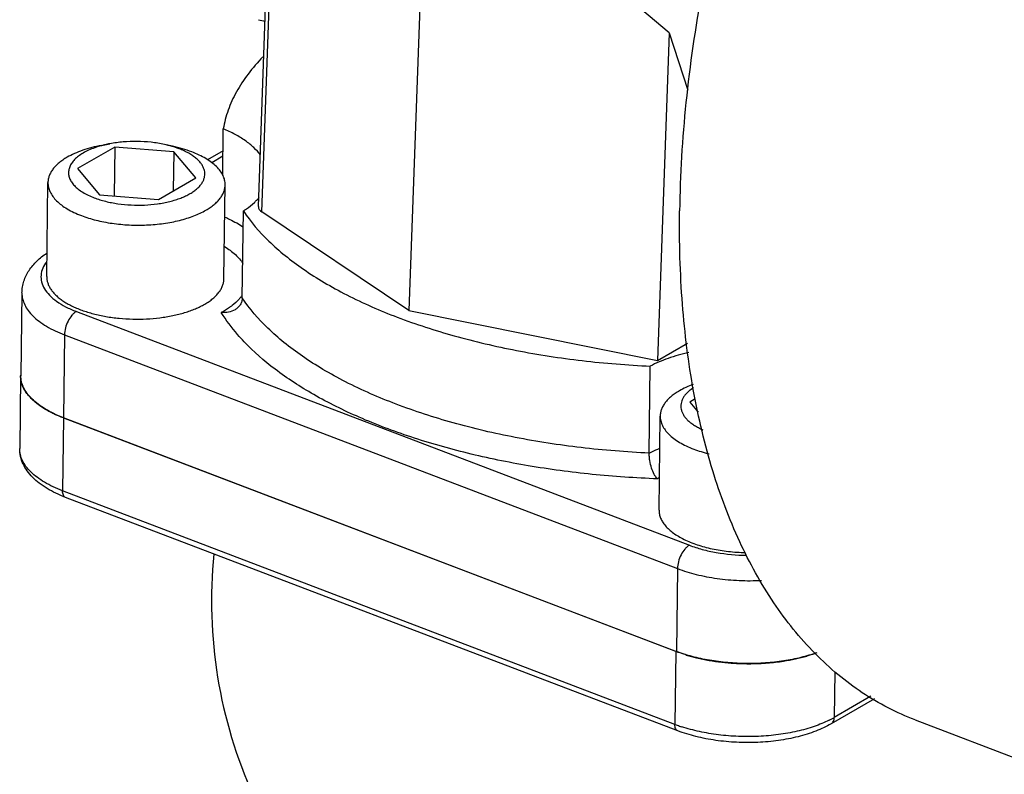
# Model space of a CAD drawing. Header units: inches. Extents: x 0 to 34, y 0 to 22.
# Tile 124 of 175: x 19.1 to 20.4, y 18.4 to 19.4. Entities that reach past the tile are written whole.
import ezdxf

# ---------------------------------------------------------------- set-up
doc = ezdxf.new("R2010")
doc.units = ezdxf.units.IN
doc.header["$LTSCALE"] = 1.87
doc.header["$MEASUREMENT"] = 0
for name, color, linetype in [('02___PRT_ALL_AXES', 7, 'CONTINUOUS'), ('3_ALL_AXES', 7, 'CONTINUOUS'), ('7_ALL_FEATURES', 7, 'CONTINUOUS')]:
    doc.layers.add(name, color=color, linetype=linetype)

msp = doc.modelspace()

# ---------------------------------------------------------------- linework, layer by layer
at = {"layer": '02___PRT_ALL_AXES', "color": 7, "linetype": 'Continuous'}
msp.add_line((20.316881, 18.436505), (21.752966, 17.888718), dxfattribs=at)
for points, knots in [([(20.404138, 20.262107), (20.373996, 20.222256), (20.316259, 20.138429), (20.239057, 20.004532), (20.170835, 19.862253), (20.112832, 19.714172), (20.066093, 19.562956), (20.03146, 19.411331), (20.009557, 19.262042), (20.003552, 19.16334), (20.002944, 19.115054)], [0, 0, 0, 0, 0.12149012, 0.24714999, 0.37545632, 0.50479065, 0.63349814, 0.75994696, 0.882583, 1, 1, 1, 1]), ([(20.316879, 18.436507), (20.30458, 18.441199), (20.280384, 18.452021), (20.245898, 18.472328), (20.213277, 18.49665), (20.171828, 18.534863), (20.125276, 18.592932), (20.079807, 18.675443), (20.044301, 18.770596), (20.01918, 18.876992), (20.004742, 18.993094), (20.002423, 19.073619), (20.002944, 19.115054)], [0, 0, 0, 0, 0.049782, 0.09999876, 0.15106689, 0.2033715, 0.31288152, 0.43075969, 0.5582454, 0.69580553, 0.84328403, 1, 1, 1, 1])]:
    msp.add_open_spline(points, degree=3, knots=knots, dxfattribs=at)
at = {"layer": '3_ALL_AXES', "color": 7, "linetype": 'Continuous'}
for p, q in [((19.232423, 19.202539), (19.243392, 19.204641)), ((19.327169, 19.201347), (19.316257, 19.203725)), ((19.124679, 18.895401), (19.123456, 18.79817)), ((19.997893, 18.527775), (19.181815, 18.839064))]:
    msp.add_line(p, q, dxfattribs=at)
for centre, radius, start, end in [((19.483621, 19.517207), 0.153, 254.065244, 257.483886), ((19.157923, 18.894977), 0.033245, 175.187993, 179.277199), ((20.004083, 18.593983), 0.624993, 174.163173, 204.380423), ((20.065319, 18.704544), 0.189192, 249.121132, 249.356305), ((20.082044, 18.756306), 0.243608, 253.268741, 256.594975), ((20.088416, 18.783775), 0.271806, 256.630873, 260.231352), ((20.101761, 18.777629), 0.265713, 278.597812, 282.053421), ((20.108453, 18.747302), 0.234657, 282.001712, 285.877865), ((20.092901, 18.810301), 0.298709, 260.246886, 263.526741), ((20.094636, 18.825883), 0.314387, 263.532721, 266.609515), ((20.095178, 18.834919), 0.323439, 266.608177, 270.514677), ((20.095379, 18.827101), 0.31562, 270.491022, 274.50585), ((20.097138, 18.807311), 0.295753, 274.467358, 278.623659)]:
    msp.add_arc(centre, radius, start, end, dxfattribs=at)
for points, knots in [([(19.447633, 19.320604), (19.440554, 19.313333), (19.427636, 19.298488), (19.411897, 19.274559), (19.400661, 19.249957), (19.396193, 19.232963), (19.394796, 19.224539)], [0, 0, 0, 0, 0.27365149, 0.52909057, 0.76974573, 1, 1, 1, 1]), ([(19.444343, 19.189797), (19.441732, 19.193284), (19.435464, 19.200091), (19.424042, 19.209165), (19.41031, 19.217496), (19.400177, 19.222277), (19.394796, 19.224539)], [0, 0, 0, 0, 0.21369517, 0.45123773, 0.7136295, 1, 1, 1, 1]), ([(19.232423, 19.202539), (19.228072, 19.201705), (19.219642, 19.199807), (19.207599, 19.196173), (19.196626, 19.191869), (19.189851, 19.188455), (19.186703, 19.186634)], [0, 0, 0, 0, 0.27344658, 0.53275019, 0.77557245, 1, 1, 1, 1]), ([(19.232434, 19.202116), (19.229399, 19.20129), (19.223574, 19.199487), (19.215377, 19.196212), (19.208092, 19.192493), (19.20182, 19.188379), (19.196649, 19.18392), (19.192654, 19.179168), (19.190323, 19.174924), (19.189166, 19.171489), (19.188643, 19.168931), (19.188453, 19.166359), (19.188596, 19.163783), (19.189073, 19.161214), (19.190168, 19.157751), (19.192422, 19.153454), (19.196329, 19.148609), (19.201418, 19.14403), (19.207613, 19.139768), (19.214828, 19.135878), (19.220065, 19.133647), (19.222822, 19.132595)], [0, 0, 0, 0, 0.08483233, 0.16428787, 0.23780938, 0.30508333, 0.3661149, 0.421331, 0.47169979, 0.49558059, 0.51889353, 0.54191946, 0.56495345, 0.58829046, 0.61220971, 0.66269231, 0.71805715, 0.77925606, 0.84669546, 0.92040167, 1, 1, 1, 1]), ([(19.243391, 19.204641), (19.242453, 19.204461), (19.238778, 19.203722), (19.23513, 19.202849), (19.232434, 19.202116)], [0, 0, 0, 0, 0.25481987, 1, 1, 1, 1]), ([(19.316256, 19.203725), (19.310387, 19.205003), (19.298296, 19.206935), (19.279873, 19.208044), (19.261427, 19.207399), (19.249291, 19.205772), (19.243391, 19.204641)], [0, 0, 0, 0, 0.24580879, 0.49999653, 0.75418309, 1, 1, 1, 1]), ([(19.335849, 19.197977), (19.332755, 19.199158), (19.326285, 19.201311), (19.319675, 19.20298), (19.316256, 19.203725)], [0, 0, 0, 0, 0.4862226, 1, 1, 1, 1]), ([(19.352644, 19.193874), (19.348621, 19.195409), (19.340208, 19.198208), (19.331615, 19.200379), (19.327169, 19.201347)], [0, 0, 0, 0, 0.48624267, 1, 1, 1, 1]), ([(19.186703, 19.186634), (19.184728, 19.185492), (19.180982, 19.183138), (19.175852, 19.179274), (19.171431, 19.175211), (19.167748, 19.170976), (19.164832, 19.166593), (19.162708, 19.16209), (19.161399, 19.157499), (19.161079, 19.154387), (19.16106, 19.152852)], [0, 0, 0, 0, 0.15443345, 0.29916233, 0.43424752, 0.56027496, 0.67822983, 0.78952041, 0.89601698, 1, 1, 1, 1]), ([(19.222822, 19.132595), (19.225207, 19.131685), (19.230153, 19.129986), (19.237859, 19.127835), (19.245963, 19.126043), (19.257296, 19.124137), (19.271908, 19.122764), (19.289556, 19.122717), (19.304102, 19.124014), (19.31533, 19.125867), (19.323315, 19.127618), (19.330879, 19.129729), (19.337951, 19.13218), (19.344463, 19.134947), (19.350354, 19.138005), (19.35557, 19.141325), (19.360062, 19.14488), (19.363786, 19.148639), (19.366707, 19.152573), (19.368786, 19.15665), (19.369994, 19.160834), (19.370301, 19.165075), (19.369703, 19.169314), (19.368214, 19.173495), (19.36629, 19.176831), (19.364367, 19.179428), (19.362087, 19.182082), (19.35871, 19.18529), (19.353984, 19.188865), (19.348547, 19.192212), (19.342451, 19.1953), (19.338111, 19.197115), (19.335849, 19.197977)], [0, 0, 0, 0, 0.03542167, 0.07249078, 0.11093861, 0.15051294, 0.23188149, 0.31421286, 0.39504186, 0.43415673, 0.4720261, 0.50839685, 0.54304572, 0.57578621, 0.60647591, 0.63503215, 0.66144112, 0.68578117, 0.70824145, 0.72914273, 0.74894924, 0.76824751, 0.78769051, 0.80791181, 0.82944892, 0.84084978, 0.852718, 0.87795142, 0.90529708, 0.93479513, 0.96641078, 1, 1, 1, 1]), ([(19.397261, 19.149881), (19.397274, 19.150923), (19.397173, 19.153024), (19.39664, 19.15616), (19.395727, 19.159279), (19.393978, 19.163479), (19.390792, 19.168658), (19.385628, 19.174491), (19.379126, 19.180009), (19.371368, 19.185153), (19.36245, 19.189863), (19.356019, 19.192587), (19.352644, 19.193874)], [0, 0, 0, 0, 0.04713875, 0.09481042, 0.14352544, 0.19374739, 0.30015172, 0.41662698, 0.54460478, 0.68463939, 0.83668068, 1, 1, 1, 1]), ([(19.16106, 19.152852), (19.161046, 19.151809), (19.161148, 19.149709), (19.161681, 19.146572), (19.162593, 19.143453), (19.164342, 19.139253), (19.167529, 19.134074), (19.172693, 19.128241), (19.179195, 19.122724), (19.186953, 19.11758), (19.195871, 19.112869), (19.202301, 19.110145), (19.205676, 19.108858)], [0, 0, 0, 0, 0.04713875, 0.09481042, 0.14352544, 0.19374739, 0.30015172, 0.41662698, 0.54460478, 0.68463939, 0.83668068, 1, 1, 1, 1]), ([(19.371618, 19.116099), (19.373592, 19.117241), (19.377339, 19.119594), (19.382468, 19.123458), (19.38689, 19.127522), (19.390573, 19.131757), (19.393488, 19.136139), (19.395613, 19.140642), (19.396922, 19.145233), (19.397242, 19.148345), (19.397261, 19.149881)], [0, 0, 0, 0, 0.15443345, 0.29916233, 0.43424752, 0.56027496, 0.67822983, 0.78952041, 0.89601698, 1, 1, 1, 1]), ([(19.421495, 19.1151), (19.42286, 19.115976), (19.427994, 19.119416), (19.432855, 19.123278), (19.436184, 19.126393)], [0, 0, 0, 0, 0.26240212, 1, 1, 1, 1]), ([(19.436184, 19.126393), (19.43677, 19.126941), (19.439018, 19.129106), (19.441138, 19.131404), (19.442618, 19.133187)], [0, 0, 0, 0, 0.25730382, 1, 1, 1, 1]), ([(19.205676, 19.108858), (19.208778, 19.107675), (19.215209, 19.105465), (19.225229, 19.102669), (19.235766, 19.100339), (19.250503, 19.09786), (19.269501, 19.096075), (19.288693, 19.096023), (19.303958, 19.097042), (19.315133, 19.098323), (19.325964, 19.10011), (19.336346, 19.102387), (19.346182, 19.105132), (19.355377, 19.108318), (19.363844, 19.111917), (19.369129, 19.114659), (19.371618, 19.116099)], [0, 0, 0, 0, 0.05840634, 0.11952333, 0.18291503, 0.24816701, 0.38232757, 0.51807628, 0.58529106, 0.65138512, 0.71587856, 0.77831819, 0.83828527, 0.89541225, 0.94940759, 1, 1, 1, 1]), ([(19.421495, 19.1151), (19.431255, 19.100506), (19.449243, 19.079759), (19.477354, 19.055017), (19.502032, 19.036658), (19.529494, 19.019189), (19.570624, 18.996659), (19.62819, 18.971559), (19.703965, 18.946986), (19.786422, 18.927798), (19.873769, 18.914413), (19.933589, 18.90959), (19.96392, 18.908195)], [0, 0, 0, 0, 0.08812273, 0.13650176, 0.1878886, 0.24231623, 0.29974441, 0.42313455, 0.5568459, 0.69906718, 0.84759773, 1, 1, 1, 1]), ([(20.015094, 18.926394), (20.00581, 18.924243), (19.988326, 18.919267), (19.971551, 18.912182), (19.96392, 18.908195)], [0, 0, 0, 0, 0.52534038, 1, 1, 1, 1]), ([(19.127326, 18.881784), (19.126442, 18.883971), (19.125081, 18.888447), (19.124652, 18.893111), (19.124681, 18.895397)], [0, 0, 0, 0, 0.50797162, 1, 1, 1, 1]), ([(19.133003, 18.871764), (19.132411, 18.872571), (19.13022, 18.87573), (19.128392, 18.879148), (19.127326, 18.881784)], [0, 0, 0, 0, 0.26042752, 1, 1, 1, 1]), ([(19.139477, 18.86433), (19.138871, 18.864928), (19.136573, 18.867279), (19.134446, 18.869801), (19.133003, 18.871764)], [0, 0, 0, 0, 0.25896245, 1, 1, 1, 1]), ([(20.00278, 18.875345), (20.000806, 18.874203), (19.99706, 18.87185), (19.99193, 18.867985), (19.987508, 18.863922), (19.983826, 18.859687), (19.98091, 18.855305), (19.978786, 18.850802), (19.977477, 18.84621), (19.977157, 18.843099), (19.977137, 18.841563)], [0, 0, 0, 0, 0.15443345, 0.29916233, 0.43424752, 0.56027496, 0.67822983, 0.78952041, 0.89601698, 1, 1, 1, 1]), ([(20.020996, 18.883753), (20.017742, 18.882556), (20.011541, 18.880016), (20.005574, 18.876961), (20.00278, 18.875345)], [0, 0, 0, 0, 0.5178839, 1, 1, 1, 1]), ([(20.021632, 18.879491), (20.02009, 18.878502), (20.017195, 18.876467), (20.013325, 18.873116), (20.010118, 18.8696), (20.007604, 18.865946), (20.005809, 18.862177), (20.004756, 18.858325), (20.004464, 18.854428), (20.004938, 18.850529), (20.006168, 18.846672), (20.00778, 18.843573), (20.009402, 18.841152), (20.011322, 18.838679), (20.014178, 18.835671), (20.018199, 18.832283), (20.022845, 18.829075), (20.028079, 18.826071), (20.031823, 18.824273), (20.033779, 18.823409)], [0, 0, 0, 0, 0.07187653, 0.13864403, 0.20055827, 0.2581254, 0.31212331, 0.3636257, 0.41394747, 0.46453632, 0.51680978, 0.57200266, 0.60102735, 0.63111902, 0.69476524, 0.76337983, 0.83714148, 0.9160635, 1, 1, 1, 1]), ([(19.147979, 18.857044), (19.147205, 18.857625), (19.144255, 18.859913), (19.141446, 18.862386), (19.139477, 18.86433)], [0, 0, 0, 0, 0.25910229, 1, 1, 1, 1]), ([(19.158548, 18.850055), (19.157605, 18.850607), (19.153986, 18.852787), (19.150482, 18.855162), (19.147979, 18.857044)], [0, 0, 0, 0, 0.25871032, 1, 1, 1, 1]), ([(19.16901, 18.844532), (19.168097, 18.844968), (19.164554, 18.846701), (19.16108, 18.848574), (19.158548, 18.850055)], [0, 0, 0, 0, 0.25644424, 1, 1, 1, 1]), ([(19.181815, 18.839064), (19.180705, 18.839487), (19.176384, 18.841183), (19.172127, 18.843044), (19.16901, 18.844532)], [0, 0, 0, 0, 0.25593953, 1, 1, 1, 1]), ([(19.977137, 18.841563), (19.977124, 18.840521), (19.977226, 18.83842), (19.977759, 18.835284), (19.978671, 18.832165), (19.98042, 18.827965), (19.983607, 18.822786), (19.98877, 18.816953), (19.995273, 18.811435), (20.003031, 18.806291), (20.011949, 18.801581), (20.018379, 18.798857), (20.021754, 18.797569)], [0, 0, 0, 0, 0.04713875, 0.09481042, 0.14352544, 0.19374739, 0.30015172, 0.41662698, 0.54460478, 0.68463939, 0.83668068, 1, 1, 1, 1]), ([(20.021754, 18.797569), (20.025023, 18.796323), (20.03181, 18.794004), (20.038726, 18.792108), (20.042289, 18.791237)], [0, 0, 0, 0, 0.48819565, 1, 1, 1, 1]), ([(20.011914, 18.523011), (20.010771, 18.523355), (20.006303, 18.524742), (20.001879, 18.526271), (19.998619, 18.5275)], [0, 0, 0, 0, 0.25514834, 1, 1, 1, 1]), ([(20.185928, 18.525865), (20.184857, 18.525479), (20.18047, 18.52394), (20.176028, 18.52256), (20.172652, 18.521598)], [0, 0, 0, 0, 0.24493905, 1, 1, 1, 1])]:
    msp.add_open_spline(points, degree=3, knots=knots, dxfattribs=at)
at = {"layer": '7_ALL_FEATURES', "color": 7, "linetype": 'Continuous'}
for p, q in [((19.441632, 19.120823), (19.475989, 20.078798)), ((19.446225, 19.113827), (19.480648, 20.073644)), ((19.67198, 19.811332), (19.642254, 18.982461)), ((19.989228, 19.352667), (19.689993, 19.603959)), ((19.989228, 19.352667), (19.973561, 18.915809)), ((19.989228, 19.352667), (20.013956, 19.276299)), ((19.394016, 19.162471), (19.394796, 19.224539)), ((19.25015, 19.200175), (19.200653, 19.171543)), ((19.25015, 19.200175), (19.249332, 19.135104)), ((19.328832, 19.193919), (19.25015, 19.200175)), ((19.328832, 19.193919), (19.328176, 19.141768)), ((19.358018, 19.15903), (19.328832, 19.193919)), ((19.394425, 19.195018), (19.373909, 19.18315)), ((19.394337, 19.188023), (19.379396, 19.17938)), ((19.200653, 19.171543), (19.229838, 19.136654)), ((19.159484, 19.027572), (19.161059, 19.152852)), ((19.308521, 19.130397), (19.358018, 19.15903)), ((19.395685, 19.024601), (19.397261, 19.149881)), ((19.229838, 19.136654), (19.308521, 19.130397)), ((19.420036, 18.999086), (19.421495, 19.1151)), ((19.642254, 18.982461), (19.446225, 19.113827)), ((19.12644, 19.005837), (19.125051, 18.895347)), ((19.198936, 18.981061), (20.015992, 18.669399)), ((19.642254, 18.982461), (19.973561, 18.915809)), ((19.183104, 18.949965), (19.181714, 18.839475)), ((19.183104, 18.949965), (20.00016, 18.638303)), ((19.973561, 18.915809), (20.013545, 18.938938)), ((19.962461, 18.792181), (19.96392, 18.908195)), ((20.023882, 18.86439), (20.016731, 18.860254)), ((20.016731, 18.860254), (20.027818, 18.847)), ((19.181815, 18.839064), (19.180592, 18.741833)), ((19.181714, 18.839475), (19.998771, 18.527814)), ((19.975562, 18.716283), (19.977137, 18.841563)), ((19.99667, 18.430544), (19.180592, 18.741833)), ((20.000656, 18.421928), (19.184578, 18.733216)), ((20.00016, 18.638303), (19.998771, 18.527814)), ((19.997893, 18.527775), (19.99667, 18.430544)), ((20.209936, 18.500571), (20.209172, 18.439817)), ((20.262754, 18.464755), (20.20494, 18.431311)), ((20.257933, 18.468024), (20.209172, 18.439817))]:
    msp.add_line(p, q, dxfattribs=at)
for centre, radius, start, end in [((19.377226, 19.03314), 0.052511, 321.79521, 324.319235), ((20.033352, 18.660787), 0.11412, 120.178562, 121.676732), ((20.145129, 18.550626), 0.127985, 296.525893, 300.025645), ((20.067716, 18.616992), 0.199525, 249.140418, 251.03381), ((20.071025, 18.626577), 0.209665, 251.029958, 251.870918)]:
    msp.add_arc(centre, radius, start, end, dxfattribs=at)
msp.add_ellipse((19.466633, 19.120388), major_axis=(0.025004, -0.000306), ratio=0.46757451, start_param=3.13051553, end_param=3.76334214, dxfattribs=at)
for points, knots in [([(19.396864, 19.107002), (19.399108, 19.106007), (19.407538, 19.102073), (19.415668, 19.097467), (19.421334, 19.093618)], [0, 0, 0, 0, 0.26380194, 1, 1, 1, 1]), ([(19.12644, 19.005837), (19.126474, 19.008507), (19.126947, 19.013828), (19.129486, 19.024177), (19.135446, 19.036311), (19.146091, 19.048815), (19.154773, 19.055658), (19.159425, 19.058782)], [0, 0, 0, 0, 0.12356397, 0.24600025, 0.49151691, 0.74071367, 1, 1, 1, 1]), ([(19.39651, 19.067654), (19.401647, 19.064477), (19.410798, 19.057836), (19.418364, 19.049323), (19.421174, 19.044944)], [0, 0, 0, 0, 0.53720665, 1, 1, 1, 1]), ([(19.159399, 19.047376), (19.157283, 19.044707), (19.15377, 19.039109), (19.151279, 19.02969), (19.152114, 19.020116), (19.156178, 19.010859), (19.163169, 19.002159), (19.172843, 18.994133), (19.184966, 18.986911), (19.194064, 18.982919), (19.198936, 18.981061)], [0, 0, 0, 0, 0.11149043, 0.21336589, 0.31340475, 0.4199638, 0.53949626, 0.6755851, 0.8293172, 1, 1, 1, 1]), ([(19.159484, 19.02757), (19.159466, 19.026143), (19.159671, 19.023249), (19.160697, 19.018953), (19.16243, 19.014708), (19.164854, 19.010544), (19.167951, 19.006482), (19.171699, 19.002544), (19.176075, 18.998751), (19.181054, 18.995124), (19.186605, 18.991684), (19.192698, 18.988449), (19.199294, 18.985438), (19.208897, 18.981674), (19.221909, 18.977687), (19.238539, 18.974123), (19.256089, 18.971777), (19.274147, 18.970704), (19.292286, 18.970931), (19.310078, 18.97245), (19.327102, 18.975227), (19.340552, 18.978591), (19.350579, 18.981888), (19.357533, 18.984581), (19.364009, 18.987521), (19.368094, 18.989692), (19.370042, 18.990819)], [0, 0, 0, 0, 0.01807883, 0.03653688, 0.05572194, 0.07592826, 0.09738597, 0.12025964, 0.14465564, 0.17062702, 0.19818524, 0.22730302, 0.25792478, 0.28996744, 0.35786656, 0.42999535, 0.50512475, 0.58189649, 0.65888529, 0.73465727, 0.80782741, 0.87712155, 0.90997081, 0.94146172, 0.97150211, 1, 1, 1, 1]), ([(19.370042, 18.990819), (19.372017, 18.991961), (19.375764, 18.994315), (19.380893, 18.998179), (19.385315, 19.002243), (19.388997, 19.006478), (19.391913, 19.010861), (19.394037, 19.015364), (19.395347, 19.019955), (19.395666, 19.023067), (19.395685, 19.024603)], [0, 0, 0, 0, 0.15444999, 0.29916662, 0.4342443, 0.5602745, 0.67823304, 0.7895197, 0.89601604, 1, 1, 1, 1]), ([(19.126441, 19.005837), (19.126408, 19.003178), (19.127014, 18.997714), (19.129894, 18.989728), (19.13466, 18.981985), (19.141221, 18.974576), (19.149481, 18.967568), (19.163154, 18.958507), (19.174839, 18.953118), (19.183104, 18.949965)], [0, 0, 0, 0, 0.09472358, 0.19360032, 0.30009776, 0.41667074, 0.54474385, 0.68486645, 1, 1, 1, 1]), ([(19.418489, 19.000664), (19.417668, 18.99962), (19.414026, 18.99532), (19.409804, 18.99153), (19.406401, 18.988895)], [0, 0, 0, 0, 0.23580035, 1, 1, 1, 1]), ([(19.420036, 18.999086), (19.420016, 18.997502), (19.419535, 18.994324), (19.417556, 18.989929), (19.414477, 18.986167), (19.411881, 18.984196), (19.410487, 18.983349)], [0, 0, 0, 0, 0.24772308, 0.49510618, 0.74496344, 1, 1, 1, 1]), ([(19.962461, 18.792181), (19.932117, 18.793577), (19.872274, 18.798403), (19.784899, 18.811794), (19.702428, 18.830993), (19.626656, 18.855573), (19.5691, 18.880676), (19.527983, 18.903205), (19.500533, 18.920672), (19.475867, 18.939026), (19.44777, 18.96376), (19.429791, 18.984498), (19.420036, 18.999086)], [0, 0, 0, 0, 0.15246457, 0.30105101, 0.44329624, 0.57700694, 0.70037375, 0.75778391, 0.81219156, 0.86355969, 0.91191753, 1, 1, 1, 1]), ([(19.198936, 18.981061), (19.197859, 18.980437), (19.195723, 18.978867), (19.191703, 18.974782), (19.187479, 18.968217), (19.184117, 18.95937), (19.183143, 18.953042), (19.183104, 18.949965)], [0, 0, 0, 0, 0.10335176, 0.21857711, 0.47450796, 0.74448404, 1, 1, 1, 1]), ([(19.406401, 18.988895), (19.40533, 18.988066), (19.400754, 18.984691), (19.395884, 18.981722), (19.392079, 18.979657)], [0, 0, 0, 0, 0.23827481, 1, 1, 1, 1]), ([(19.410487, 18.983349), (19.40783, 18.981733), (19.401731, 18.979501), (19.395291, 18.979307), (19.392079, 18.979657)], [0, 0, 0, 0, 0.49040904, 1, 1, 1, 1]), ([(19.422533, 18.940699), (19.41957, 18.943818), (19.408479, 18.956031), (19.398516, 18.969298), (19.392079, 18.979657)], [0, 0, 0, 0, 0.26078796, 1, 1, 1, 1]), ([(19.973425, 18.757905), (19.944311, 18.758965), (19.886712, 18.762893), (19.802156, 18.774233), (19.721433, 18.79078), (19.646028, 18.812224), (19.577312, 18.83817), (19.516509, 18.868157), (19.464712, 18.90165), (19.435208, 18.927354), (19.422533, 18.940699)], [0, 0, 0, 0, 0.14748389, 0.29203261, 0.43158583, 0.56427994, 0.68848879, 0.80293862, 0.90682824, 1, 1, 1, 1]), ([(19.181714, 18.839475), (19.177429, 18.84111), (19.169262, 18.84457), (19.157934, 18.850552), (19.14808, 18.857086), (19.139823, 18.864095), (19.133264, 18.871504), (19.1285, 18.879246), (19.125622, 18.887231), (19.125018, 18.892694), (19.125051, 18.895352)], [0, 0, 0, 0, 0.16332872, 0.31546926, 0.45555696, 0.58355627, 0.70007326, 0.80651021, 0.90532886, 1, 1, 1, 1]), ([(19.184578, 18.733216), (19.180199, 18.734887), (19.171794, 18.738462), (19.160047, 18.744722), (19.149625, 18.75174), (19.140645, 18.759517), (19.133249, 18.768102), (19.127668, 18.777502), (19.124155, 18.787615), (19.123412, 18.79467), (19.123456, 18.79817)], [0, 0, 0, 0, 0.14836241, 0.28871819, 0.42071621, 0.54523071, 0.66364796, 0.77787725, 0.88918988, 1, 1, 1, 1]), ([(19.180592, 18.741833), (19.176271, 18.743481), (19.168038, 18.746968), (19.15662, 18.752999), (19.146685, 18.759585), (19.138358, 18.76665), (19.131743, 18.774122), (19.126937, 18.781928), (19.124034, 18.789981), (19.123422, 18.79549), (19.123456, 18.79817)], [0, 0, 0, 0, 0.16333832, 0.31536901, 0.45545702, 0.58348454, 0.70001463, 0.80647346, 0.90531151, 1, 1, 1, 1]), ([(19.962461, 18.792181), (19.963579, 18.792765), (19.968214, 18.795115), (19.97296, 18.797245), (19.976596, 18.798746)], [0, 0, 0, 0, 0.24287276, 1, 1, 1, 1]), ([(19.973425, 18.757905), (19.972632, 18.758708), (19.971092, 18.760599), (19.96823, 18.765272), (19.965298, 18.772515), (19.963394, 18.780508), (19.962574, 18.787225), (19.962441, 18.790564), (19.962461, 18.792181)], [0, 0, 0, 0, 0.09227979, 0.19839057, 0.4471517, 0.72724298, 0.86783831, 1, 1, 1, 1]), ([(19.184578, 18.733217), (19.183945, 18.733459), (19.182714, 18.734302), (19.181444, 18.736305), (19.180708, 18.738897), (19.180579, 18.740814), (19.180592, 18.741833)], [0, 0, 0, 0, 0.20244398, 0.42968342, 0.69558801, 1, 1, 1, 1]), ([(19.975562, 18.716282), (19.975539, 18.71449), (19.975879, 18.710833), (19.977522, 18.705442), (19.980268, 18.700166), (19.984077, 18.695053), (19.988905, 18.690142), (19.994704, 18.685471), (20.001422, 18.681081), (20.008997, 18.677007), (20.017359, 18.673286), (20.026432, 18.669953), (20.036133, 18.667038), (20.04637, 18.664568), (20.05705, 18.662566), (20.071844, 18.660534), (20.083141, 18.659786), (20.090724, 18.659623)], [0, 0, 0, 0, 0.03885744, 0.0789803, 0.1214774, 0.16720399, 0.21674131, 0.27042176, 0.3283667, 0.39052953, 0.45673056, 0.52668068, 0.60000487, 0.67626026, 0.75494771, 0.83552579, 1, 1, 1, 1]), ([(20.015992, 18.669399), (20.014915, 18.668775), (20.012779, 18.667206), (20.00876, 18.66312), (20.004535, 18.656555), (20.001173, 18.647708), (20.000199, 18.64138), (20.00016, 18.638303)], [0, 0, 0, 0, 0.10335176, 0.2185771, 0.47450795, 0.74448403, 1, 1, 1, 1]), ([(20.015992, 18.669399), (20.021589, 18.667264), (20.033424, 18.663499), (20.058762, 18.657965), (20.078717, 18.656173), (20.092237, 18.655963)], [0, 0, 0, 0, 0.23116707, 0.4782176, 1, 1, 1, 1]), ([(20.00016, 18.638303), (20.008327, 18.635188), (20.025744, 18.629875), (20.053278, 18.624648), (20.082371, 18.622003), (20.102159, 18.622034), (20.112077, 18.622516)], [0, 0, 0, 0, 0.23054856, 0.47894575, 0.73806336, 1, 1, 1, 1]), ([(20.18568, 18.526073), (20.178826, 18.523582), (20.164319, 18.519252), (20.141444, 18.514742), (20.117196, 18.512079), (20.092251, 18.51134), (20.067303, 18.512546), (20.043041, 18.515661), (20.020144, 18.5206), (20.00563, 18.525197), (19.998771, 18.527814)], [0, 0, 0, 0, 0.11496742, 0.23815824, 0.36711477, 0.49908424, 0.63117894, 0.76048521, 0.88426926, 1, 1, 1, 1]), ([(20.20494, 18.431312), (20.205592, 18.431688), (20.206809, 18.432678), (20.208152, 18.434691), (20.208973, 18.437133), (20.20916, 18.438901), (20.209172, 18.439817)], [0, 0, 0, 0, 0.22770008, 0.46609462, 0.72300922, 1, 1, 1, 1]), ([(20.000656, 18.421928), (20.000023, 18.42217), (19.998792, 18.423013), (19.997522, 18.425016), (19.996786, 18.427609), (19.996657, 18.429526), (19.99667, 18.430544)], [0, 0, 0, 0, 0.20244398, 0.42968342, 0.69558801, 1, 1, 1, 1]), ([(20.20494, 18.431311), (20.198413, 18.427535), (20.184008, 18.420858), (20.160405, 18.413555), (20.134461, 18.408608), (20.107023, 18.406125), (20.079016, 18.406184), (20.051413, 18.408773), (20.02517, 18.413822), (20.008513, 18.418931), (20.000656, 18.421928)], [0, 0, 0, 0, 0.10773944, 0.22576062, 0.3522115, 0.48437383, 0.6187856, 0.75177413, 0.8798683, 1, 1, 1, 1]), ([(20.202288, 18.436114), (20.195869, 18.432901), (20.18187, 18.427175), (20.159176, 18.420825), (20.134353, 18.41645), (20.108173, 18.414191), (20.081451, 18.41412), (20.055019, 18.41624), (20.029707, 18.420482), (20.013504, 18.424793), (20.005786, 18.42732)], [0, 0, 0, 0, 0.10721128, 0.22513185, 0.35140123, 0.48313316, 0.61713134, 0.75007694, 0.87870747, 1, 1, 1, 1])]:
    msp.add_open_spline(points, degree=3, knots=knots, dxfattribs=at)

doc.saveas('drawing.dxf')
